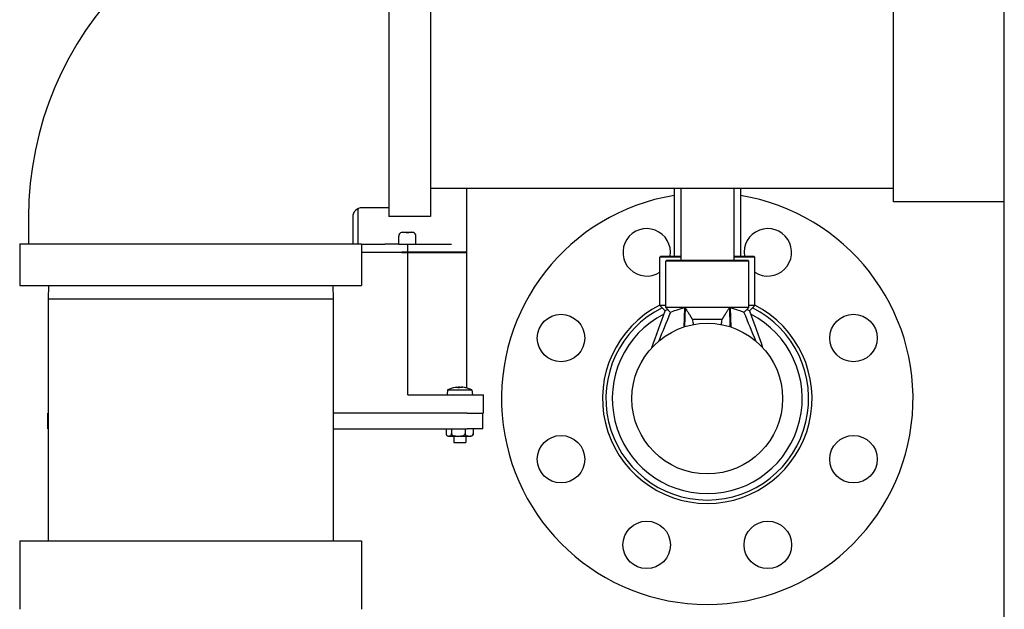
# Model space of a CAD drawing. Header units: inches. Extents: x 18 to 846, y -44 to 561.
# Tile 245 of 256: x 334.13 to 349.68, y 137.52 to 146.83. Entities that reach past the tile are written whole.
import ezdxf

# ---------------------------------------------------------------- set-up
doc = ezdxf.new("R2010")
doc.units = ezdxf.units.IN
doc.header["$LTSCALE"] = 24
doc.header["$MEASUREMENT"] = 0
doc.layers.add('Visible (ANSI)', color=7, linetype='Continuous', lineweight=30)

msp = doc.modelspace()

# ---------------------------------------------------------------- linework, layer by layer
at = {"layer": 'Visible (ANSI)'}
for p, q in [((349.67843, 108.966), (349.67843, 256.8315)), ((339.95643, 149.12525), (339.95643, 143.72525)), ((340.61643, 149.12525), (340.61643, 143.72525)), ((347.92843, 143.9565), (347.92843, 148.894)), ((340.61643, 144.17525), (347.92843, 144.17525)), ((341.18676, 143.16496), (341.18676, 144.17525)), ((344.46189, 144.17525), (344.46189, 143.10091)), ((344.56689, 144.17525), (344.56689, 143.03841)), ((345.40689, 144.17525), (345.40689, 143.03841)), ((345.51189, 144.17525), (345.51189, 143.10091)), ((339.95643, 143.86525), (339.53643, 143.86525)), ((349.67843, 143.9565), (347.92843, 143.9565)), ((334.26643, 143.71525), (334.26643, 143.29525)), ((339.38643, 143.71525), (339.38643, 143.29525)), ((339.47465, 143.29525), (339.47465, 143.85194)), ((340.61643, 143.72525), (339.95643, 143.72525)), ((340.11364, 143.28996), (340.11364, 143.41746)), ((340.15717, 143.47394), (340.15717, 143.47515)), ((340.17849, 143.47746), (340.22939, 143.47746)), ((340.22939, 143.47406), (340.22939, 143.47746)), ((340.2717, 143.47746), (340.2717, 143.47376)), ((340.2717, 143.47746), (340.31878, 143.47746)), ((340.34521, 143.47344), (340.34521, 143.47193)), ((340.38364, 143.28996), (340.38364, 143.41746)), ((334.12643, 143.29525), (339.52643, 143.29525)), ((334.12643, 143.29525), (334.12643, 142.63525)), ((339.52643, 143.29525), (339.52643, 142.63525)), ((339.52643, 143.28996), (339.89389, 143.28996)), ((339.98015, 143.28996), (339.89389, 143.28996)), ((340.11404, 143.28996), (339.98015, 143.28996)), ((340.11404, 143.28996), (340.37261, 143.28996)), ((340.25596, 143.16496), (340.25596, 143.28996)), ((340.37261, 143.28996), (340.94943, 143.28996)), ((339.52643, 143.16496), (339.82122, 143.16496)), ((339.82122, 143.15996), (339.52643, 143.15996)), ((339.82122, 143.16496), (339.98015, 143.16496)), ((339.98015, 143.15996), (339.82122, 143.15996)), ((339.98015, 143.16496), (340.16391, 143.16496)), ((340.16391, 143.15996), (339.98015, 143.15996)), ((340.25596, 143.16496), (340.16391, 143.16496)), ((340.16391, 143.15996), (340.25596, 143.15996)), ((340.33539, 143.16496), (340.25596, 143.16496)), ((340.25596, 143.15996), (340.25596, 143.16496)), ((340.25596, 143.15996), (340.33539, 143.15996)), ((340.25596, 140.90996), (340.25596, 143.15996)), ((341.18676, 143.16496), (340.33539, 143.16496)), ((340.33539, 143.15996), (341.18676, 143.15996)), ((341.15695, 143.15996), (341.15695, 143.16496)), ((341.18676, 141.01874), (341.18676, 143.15996)), ((344.25251, 143.10091), (344.23689, 143.08528)), ((344.56689, 143.08528), (344.23689, 143.08528)), ((344.23689, 142.31966), (344.23689, 143.08528)), ((344.25251, 143.10091), (344.56689, 143.10091)), ((345.40689, 143.10091), (345.72126, 143.10091)), ((345.73689, 143.08528), (345.40689, 143.08528)), ((345.72126, 143.10091), (345.73689, 143.08528)), ((345.73689, 142.31966), (345.73689, 143.08528)), ((344.34626, 143.03841), (344.33064, 143.02278)), ((344.33064, 142.28841), (344.33064, 143.02278)), ((345.64314, 143.02278), (344.33064, 143.02278)), ((344.34626, 143.03841), (345.62751, 143.03841)), ((345.62751, 143.03841), (345.64314, 143.02278)), ((345.64314, 142.28841), (345.64314, 143.02278)), ((334.12643, 142.63525), (339.52643, 142.63525)), ((334.58287, 142.63525), (334.57643, 142.42917)), ((339.06999, 142.63525), (339.07643, 142.42917)), ((334.57643, 142.42917), (339.07643, 142.42917)), ((334.57643, 142.42917), (334.57643, 138.60425)), ((339.07643, 142.42917), (339.07643, 138.60425)), ((344.33064, 142.31966), (344.23689, 142.31966)), ((344.31923, 142.23732), (344.23689, 142.31966)), ((345.73689, 142.31966), (345.64314, 142.31966)), ((345.65455, 142.23732), (345.73689, 142.31966)), ((345.64314, 142.28841), (344.33064, 142.28841)), ((344.40707, 142.21198), (344.33064, 142.28841)), ((344.62521, 142.28544), (344.61675, 141.98188)), ((344.63719, 142.28841), (344.62935, 141.98593)), ((345.33659, 142.28841), (345.34443, 141.98593)), ((345.34849, 142.28546), (345.35702, 141.98188)), ((345.56671, 142.21198), (345.64314, 142.28841)), ((345.22086, 142.10091), (344.75291, 142.10091)), ((340.25596, 140.90996), (340.26328, 140.90996)), ((340.26328, 140.90996), (341.07643, 140.90996)), ((340.88375, 140.98797), (340.87693, 140.90996)), ((340.88375, 140.98797), (341.2691, 140.98797)), ((341.07092, 141.02184), (341.04456, 141.02184)), ((341.05486, 141.03085), (341.05564, 141.02184)), ((341.07643, 140.90996), (341.45143, 140.90996)), ((341.17333, 141.02184), (341.16875, 141.02184)), ((341.2691, 140.98797), (341.27593, 140.90996)), ((341.45143, 140.62196), (341.45143, 140.90996)), ((334.56936, 140.62196), (334.57643, 140.62196)), ((334.56936, 140.37196), (334.56936, 140.62196)), ((341.19436, 140.62196), (339.07643, 140.62196)), ((341.19436, 140.62196), (341.44436, 140.62196)), ((341.44436, 140.37196), (341.44436, 140.62196)), ((341.45143, 140.62196), (341.44436, 140.62196)), ((334.57643, 140.37196), (334.56936, 140.37196)), ((339.07643, 140.37196), (341.19436, 140.37196)), ((340.86138, 140.37196), (340.86138, 140.29796)), ((340.94721, 140.37196), (340.94721, 140.29796)), ((341.16226, 140.37196), (341.16226, 140.29796)), ((341.44436, 140.37196), (341.19436, 140.37196)), ((341.29148, 140.37196), (341.29148, 140.29796)), ((340.89992, 140.25796), (341.25294, 140.25796)), ((340.98143, 140.25796), (340.98143, 140.15996)), ((340.98143, 140.15996), (341.17143, 140.15996)), ((341.17143, 140.25796), (341.17143, 140.15996)), ((334.12643, 138.60425), (339.52643, 138.60425)), ((334.12643, 138.60425), (334.12643, 137.52425)), ((339.52643, 138.60425), (339.52643, 137.52425))]:
    msp.add_line(p, q, dxfattribs=at)
for centre, radius in [((342.67719, 141.80762), 0.375), ((347.29659, 141.80762), 0.375), ((344.98689, 140.85091), 1.19), ((342.67719, 139.8942), 0.375), ((347.29659, 139.8942), 0.375), ((344.03018, 138.54121), 0.375), ((345.9436, 138.54121), 0.375)]:
    msp.add_circle(centre, radius, dxfattribs=at)
for centre, radius, start, end in [((339.53643, 143.71525), 5.27, 90, 180), ((344.98689, 140.85091), 3.25, 99.296205, 80.703795), ((339.53643, 143.71525), 0.15, 90, 180), ((340.17364, 143.41746), 0.06, 105.930275, 180), ((340.32364, 143.41746), 0.06, 0, 68.923902), ((344.03018, 143.16061), 0.375, 350.839716, 303.450948), ((345.9436, 143.16061), 0.375, 236.549052, 189.160284), ((344.98689, 140.85091), 1.655, 116.947392, 63.052608), ((344.98689, 140.85091), 1.60097, 116.491084, 63.508916), ((344.98689, 140.85091), 1.5, 117.223537, 270), ((344.98689, 140.85091), 1.5, 270, 62.766256), ((341.07643, 140.59786), 0.4351, 99.173986, 116.28449), ((341.07643, 140.59786), 0.4351, 63.71551, 80.826014), ((340.89992, 140.29796), 0.04, 226.118064, 270), ((341.25294, 140.29796), 0.04, 270, 313.881936)]:
    msp.add_arc(centre, radius, start, end, dxfattribs=at)
for centre, major_axis, ratio, start_param, end_param in [((344.98689, 142.01752), (0.4155, -2.79872), 0.07753542, 4.67107987, 4.69999422), ((344.98689, 142.01752), (-0.4155, -2.79872), 0.07753542, 1.58319109, 1.61210544), ((341.08085, 140.60006), (-0.19401, 0.38863), 0.98077765, 5.93827407, 5.98575749), ((341.10108, 140.60006), (-0.03873, 0.43263), 0.21157699, 0.09146344, 0.20784783), ((341.05159, 140.60006), (0.03845, 0.43266), 0.17458256, 0.12591676, 0.24230115), ((341.10127, 140.60006), (-0.03845, 0.43266), 0.17458256, 6.10978512, 6.15726854), ((341.08179, 140.60006), (0.16544, -0.40162), 0.97346754, 2.53343248, 2.64981687), ((341.07201, 140.60006), (0.19401, 0.38863), 0.98077765, 0.22852685, 0.34491124)]:
    msp.add_ellipse(centre, major_axis=major_axis, ratio=ratio, start_param=start_param, end_param=end_param, dxfattribs=at)
for points in [[(340.17849, 143.47746), (340.17171, 143.47746), (340.16387, 143.47617), (340.15717, 143.47394)], [(344.11245, 141.65804), (344.18043, 141.85147), (344.25131, 142.04387), (344.31923, 142.23732)], [(344.22636, 141.76617), (344.2866, 141.91477), (344.34683, 142.06337), (344.40707, 142.21198)], [(344.63719, 142.28841), (344.63314, 142.28742), (344.62915, 142.28644), (344.62521, 142.28544)], [(345.34849, 142.28546), (345.34458, 142.28645), (345.34061, 142.28743), (345.33659, 142.28841)], [(345.56671, 142.21198), (345.62694, 142.06337), (345.68718, 141.91477), (345.74741, 141.76617)], [(345.65455, 142.23732), (345.72331, 142.04419), (345.79251, 141.85122), (345.86128, 141.65809)], [(341.04429, 141.02169), (341.04438, 141.02179), (341.04447, 141.02184), (341.04456, 141.02184)], [(341.17333, 141.02184), (341.17374, 141.02184), (341.17419, 141.02179), (341.17463, 141.02169)]]:
    msp.add_open_spline(points, degree=3, dxfattribs=at)
for points, knots in [([(340.22939, 143.47469), (340.23599, 143.47513), (340.24248, 143.47528), (340.24864, 143.47528), (340.25597, 143.47528), (340.2638, 143.47506), (340.2717, 143.47441)], [1.186869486, 1.186869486, 1.186869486, 1.186869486, 1.23376427, 1.23376427, 1.23376427, 1.289680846, 1.289680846, 1.289680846, 1.289680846]), ([(340.2717, 143.47376), (340.2638, 143.47446), (340.25597, 143.47472), (340.24864, 143.47472), (340.24248, 143.47472), (340.23598, 143.47454), (340.22939, 143.47406)], [1.157137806, 1.157137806, 1.157137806, 1.157137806, 1.213050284, 1.213050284, 1.213050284, 1.259938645, 1.259938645, 1.259938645, 1.259938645]), ([(340.34521, 143.47193), (340.34452, 143.47223), (340.34383, 143.47253), (340.33588, 143.47573), (340.32663, 143.47746), (340.31878, 143.47746)], [1.3999636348, 1.3999636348, 1.3999636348, 1.3999636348, 1.4055457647, 1.4055457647, 1.4653192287, 1.4653192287, 1.4653192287, 1.4653192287]), ([(344.36195, 142.2571), (344.36185, 142.25705), (344.36176, 142.25701), (344.34727, 142.25057), (344.33652, 142.24554), (344.3225, 142.23891), (344.31923, 142.23732), (344.31923, 142.23732)], [5.076399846, 5.076399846, 5.076399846, 5.076399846, 5.078722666, 5.078722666, 5.430140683, 5.430140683, 5.7815587, 5.7815587, 5.7815587, 5.7815587]), ([(344.62521, 142.28544), (344.59929, 142.27891), (344.57584, 142.27225), (344.5087, 142.25176), (344.46996, 142.23735), (344.41913, 142.21733), (344.40707, 142.21198), (344.40707, 142.21198)], [3.47552048, 3.47552048, 3.47552048, 3.47552048, 3.74398663, 3.74398663, 4.34797725, 4.34797725, 4.95196787, 4.95196787, 4.95196787, 4.95196787]), ([(345.56671, 142.21198), (345.56671, 142.21198), (345.55464, 142.21733), (345.50382, 142.23735), (345.46508, 142.25176), (345.39792, 142.27225), (345.37445, 142.27892), (345.34849, 142.28546)], [0, 0, 0, 0, 0.60399062, 0.60399062, 1.20798124, 1.20798124, 1.47668198, 1.47668198, 1.47668198, 1.47668198]), ([(345.65455, 142.23732), (345.65455, 142.23732), (345.65127, 142.23891), (345.63725, 142.24554), (345.6265, 142.25057), (345.61202, 142.25701), (345.61192, 142.25705), (345.61182, 142.2571)], [0, 0, 0, 0, 0.351418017, 0.351418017, 0.702836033, 0.702836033, 0.705158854, 0.705158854, 0.705158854, 0.705158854]), ([(341.02714, 141.03014), (341.03127, 141.0306), (341.03553, 141.03101), (341.04306, 141.03156), (341.04633, 141.0317), (341.05116, 141.03172), (341.05305, 141.03161), (341.05501, 141.03111), (341.05508, 141.03072), (341.05432, 141.03023), (341.05424, 141.03019), (341.05415, 141.03014)], [0, 0, 0, 0, 0.032206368, 0.032206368, 0.064412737, 0.064412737, 0.096604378, 0.096604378, 0.128796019, 0.128796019, 0.132032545, 0.132032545, 0.132032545, 0.132032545]), ([(341.07261, 141.03014), (341.07183, 141.0306), (341.07019, 141.03101), (341.06533, 141.03156), (341.06211, 141.0317), (341.0567, 141.03172), (341.05454, 141.03169), (341.05225, 141.03161)], [0, 0, 0, 0, 0.0322101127, 0.0322101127, 0.0644202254, 0.0644202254, 0.0824361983, 0.0824361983, 0.0824361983, 0.0824361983]), ([(341.08025, 141.03014), (341.08102, 141.0306), (341.08267, 141.03101), (341.08753, 141.03156), (341.09075, 141.0317), (341.09768, 141.03172), (341.10185, 141.03161), (341.1106, 141.03111), (341.11517, 141.03072), (341.11973, 141.03023), (341.12014, 141.03019), (341.12056, 141.03014)], [0, 0, 0, 0, 0.032210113, 0.032210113, 0.064420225, 0.064420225, 0.096608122, 0.096608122, 0.128796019, 0.128796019, 0.132032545, 0.132032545, 0.132032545, 0.132032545]), ([(341.12572, 141.03014), (341.12159, 141.0306), (341.11732, 141.03101), (341.10979, 141.03156), (341.10653, 141.0317), (341.10276, 141.03172), (341.10157, 141.03169), (341.10061, 141.03161)], [0, 0, 0, 0, 0.0322063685, 0.0322063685, 0.064412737, 0.064412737, 0.0824359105, 0.0824359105, 0.0824359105, 0.0824359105]), ([(340.86138, 140.29796), (340.86138, 140.29495), (340.86172, 140.29146), (340.86291, 140.28521), (340.86411, 140.28161), (340.86718, 140.27489), (340.86986, 140.27137), (340.87699, 140.26452), (340.88246, 140.26231), (340.89355, 140.25981), (340.89917, 140.2595), (340.90941, 140.2595), (340.91503, 140.25981), (340.92612, 140.26231), (340.93159, 140.26452), (340.93872, 140.27137), (340.9414, 140.27489), (340.94448, 140.28161), (340.94567, 140.28521), (340.94686, 140.29146), (340.94721, 140.29495), (340.94721, 140.29796)], [-0.893520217, -0.893520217, -0.893520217, -0.893520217, -0.870635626, -0.870635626, -0.840761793, -0.840761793, -0.792410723, -0.792410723, -0.694045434, -0.694045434, -0.595680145, -0.595680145, -0.497314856, -0.497314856, -0.398949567, -0.398949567, -0.350598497, -0.350598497, -0.320724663, -0.320724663, -0.297840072, -0.297840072, -0.297840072, -0.297840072]), ([(340.94721, 140.29796), (340.94721, 140.29495), (340.94806, 140.29146), (340.95104, 140.28521), (340.95405, 140.28161), (340.96175, 140.27489), (340.96846, 140.27137), (340.98633, 140.26452), (341.00004, 140.26231), (341.02782, 140.25981), (341.04191, 140.2595), (341.06755, 140.2595), (341.08164, 140.25981), (341.10943, 140.26231), (341.12313, 140.26452), (341.141, 140.27137), (341.14771, 140.27489), (341.15542, 140.28161), (341.15842, 140.28521), (341.1614, 140.29146), (341.16226, 140.29495), (341.16226, 140.29796)], [-0.893520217, -0.893520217, -0.893520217, -0.893520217, -0.870635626, -0.870635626, -0.840761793, -0.840761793, -0.792410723, -0.792410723, -0.694045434, -0.694045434, -0.595680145, -0.595680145, -0.497314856, -0.497314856, -0.398949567, -0.398949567, -0.350598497, -0.350598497, -0.320724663, -0.320724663, -0.297840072, -0.297840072, -0.297840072, -0.297840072]), ([(341.16226, 140.29796), (341.16226, 140.29495), (341.16277, 140.29146), (341.16456, 140.28521), (341.16637, 140.28161), (341.171, 140.27489), (341.17503, 140.27137), (341.18577, 140.26452), (341.194, 140.26231), (341.2107, 140.25981), (341.21916, 140.2595), (341.23457, 140.2595), (341.24304, 140.25981), (341.25974, 140.26231), (341.26797, 140.26452), (341.27871, 140.27137), (341.28274, 140.27489), (341.28737, 140.28161), (341.28918, 140.28521), (341.29096, 140.29146), (341.29148, 140.29495), (341.29148, 140.29796)], [-0.893520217, -0.893520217, -0.893520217, -0.893520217, -0.870635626, -0.870635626, -0.840761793, -0.840761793, -0.792410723, -0.792410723, -0.694045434, -0.694045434, -0.595680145, -0.595680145, -0.497314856, -0.497314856, -0.398949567, -0.398949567, -0.350598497, -0.350598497, -0.320724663, -0.320724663, -0.297840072, -0.297840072, -0.297840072, -0.297840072]), ([(341.29148, 140.29796), (341.29148, 140.29495), (341.29114, 140.29146), (341.28995, 140.28521), (341.28875, 140.28161), (341.28568, 140.2749), (341.28301, 140.27138), (341.28066, 140.26913)], [-0.893520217, -0.893520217, -0.893520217, -0.893520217, -0.870635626, -0.870635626, -0.840761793, -0.840761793, -0.792515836, -0.792515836, -0.792515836, -0.792515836])]:
    msp.add_open_spline(points, degree=3, knots=knots, dxfattribs=at)
for points, weights in [([(344.63719, 142.28841), (344.70454, 142.17912), (344.75291, 142.10091)], [1.00510750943, 1.0164093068, 1]), ([(345.22086, 142.10091), (345.26924, 142.17912), (345.33659, 142.28841)], [1, 1.01640930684, 1.00510750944])]:
    msp.add_rational_spline(points, weights, degree=2, dxfattribs=at)

doc.saveas('drawing.dxf')
